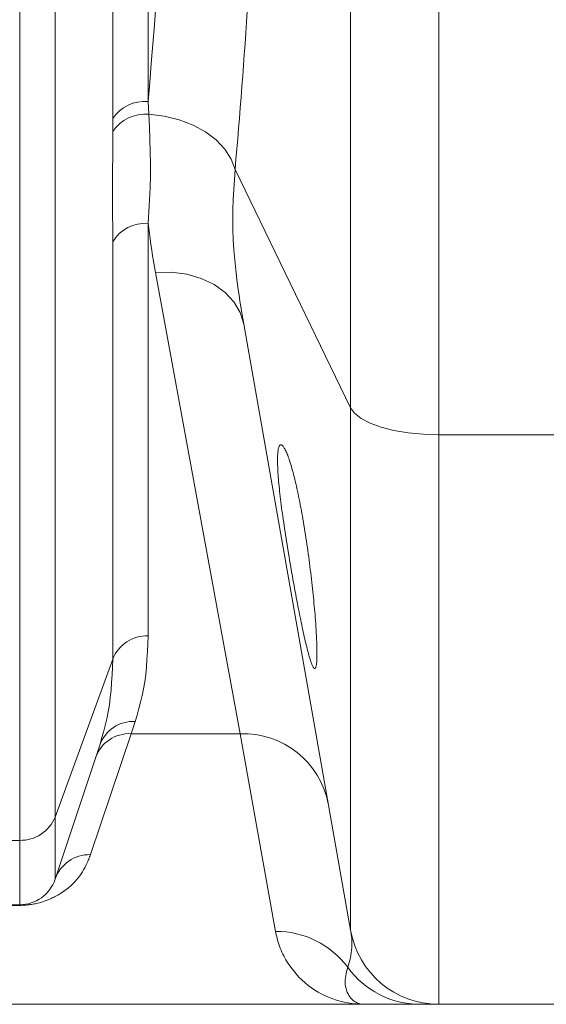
# Model space of a CAD drawing. Extents: x 193 to 943, y 26 to 526.
# Tile 194 of 207: x 404.91 to 406.68, y 88.03 to 91.33. Entities that reach past the tile are written whole.
import ezdxf

# ---------------------------------------------------------------- set-up
doc = ezdxf.new("R2010")
doc.units = 0
doc.layers.get('0').update_dxf_attribs({"lineweight": 25})
doc.layers.add('KG4_HLS_SYA', color=7, linetype='Continuous', lineweight=25)

# ---------------------------------------------------------------- blocks, each defined once
blk = doc.blocks.new('Kreis-A069HWJC7N', base_point=(406.0225, 88.029))
at = {"color": 0, "lineweight": -2}
blk.add_ellipse((406.3179, 88.329), major_axis=(-0.2954, -0.0521), ratio=1, start_param=0, end_param=1.396263, dxfattribs=at)
blk = doc.blocks.new('Spline-A069HWJS7N', base_point=(405.7776, 89.154))
at = {"color": 0, "lineweight": -2}
for p, q in [((405.7781, 89.872), (405.7784, 89.876)), ((405.7784, 89.876), (405.7788, 89.8798)), ((405.7788, 89.8798), (405.7792, 89.8834)), ((405.7792, 89.8834), (405.7797, 89.8866)), ((405.7797, 89.8866), (405.7802, 89.8897)), ((405.7802, 89.8897), (405.7808, 89.8924)), ((405.7808, 89.8924), (405.7815, 89.8948)), ((405.7815, 89.8948), (405.7822, 89.8969)), ((405.7822, 89.8969), (405.783, 89.8987)), ((405.783, 89.8987), (405.7838, 89.9003)), ((405.7838, 89.9003), (405.7847, 89.9016)), ((405.7847, 89.9016), (405.7851, 89.9021)), ((405.7851, 89.9021), (405.7856, 89.9026)), ((405.7856, 89.9026), (405.7861, 89.903)), ((405.7861, 89.903), (405.7866, 89.9033)), ((405.7866, 89.9033), (405.7869, 89.9035)), ((405.7869, 89.9035), (405.7873, 89.9036)), ((405.7873, 89.9036), (405.7876, 89.9038)), ((405.7876, 89.9038), (405.788, 89.9039)), ((405.788, 89.9039), (405.7883, 89.9039)), ((405.7883, 89.9039), (405.7887, 89.904)), ((405.7887, 89.904), (405.7891, 89.904)), ((405.7891, 89.904), (405.7895, 89.9039)), ((405.7895, 89.9039), (405.7898, 89.9038)), ((405.7898, 89.9038), (405.7902, 89.9038)), ((405.7902, 89.9038), (405.7906, 89.9036)), ((405.7906, 89.9036), (405.791, 89.9035)), ((405.791, 89.9035), (405.7914, 89.9033)), ((405.7914, 89.9033), (405.7919, 89.903)), ((405.7919, 89.903), (405.7923, 89.9028)), ((405.7923, 89.9028), (405.7929, 89.9023)), ((405.7929, 89.9023), (405.7936, 89.9018)), ((405.7936, 89.9018), (405.7942, 89.9012)), ((405.7942, 89.9012), (405.7949, 89.9006)), ((405.7949, 89.9006), (405.7962, 89.8991)), ((405.7962, 89.8991), (405.7976, 89.8973)), ((405.7976, 89.8973), (405.799, 89.8952)), ((405.799, 89.8952), (405.8004, 89.8929)), ((405.8004, 89.8929), (405.8019, 89.8903)), ((405.8019, 89.8903), (405.8035, 89.8873)), ((405.8035, 89.8873), (405.8051, 89.8841)), ((405.8051, 89.8841), (405.8067, 89.8806)), ((405.8067, 89.8806), (405.8083, 89.8768)), ((405.8083, 89.8768), (405.81, 89.8728)), ((405.81, 89.8728), (405.8117, 89.8685)), ((405.7776, 89.8585), (405.7777, 89.8633)), ((405.7776, 89.8535), (405.7776, 89.8585)), ((405.7776, 89.8483), (405.7776, 89.8535)), ((405.7777, 89.8426), (405.7776, 89.8483)), ((405.7777, 89.8633), (405.7779, 89.8677)), ((405.7778, 89.8366), (405.7777, 89.8426)), ((405.7779, 89.8677), (405.7781, 89.872)), ((405.8117, 89.8685), (405.8134, 89.8639)), ((405.8134, 89.8639), (405.8151, 89.8591)), ((405.8151, 89.8591), (405.8168, 89.854)), ((405.8168, 89.854), (405.8186, 89.8487)), ((405.8186, 89.8487), (405.8204, 89.8432)), ((405.8204, 89.8432), (405.8221, 89.8374)), ((405.7781, 89.8304), (405.7778, 89.8366)), ((405.7783, 89.8239), (405.7781, 89.8304)), ((405.7787, 89.8172), (405.7783, 89.8239)), ((405.7791, 89.8102), (405.7787, 89.8172)), ((405.7796, 89.8033), (405.7791, 89.8102)), ((405.8221, 89.8374), (405.824, 89.8312)), ((405.824, 89.8312), (405.8258, 89.8247)), ((405.8258, 89.8247), (405.8277, 89.818)), ((405.8277, 89.818), (405.8296, 89.8111)), ((405.8296, 89.8111), (405.8314, 89.804)), ((405.7801, 89.7961), (405.7796, 89.8033)), ((405.7807, 89.7887), (405.7801, 89.7961)), ((405.7814, 89.7812), (405.7807, 89.7887)), ((405.7821, 89.7734), (405.7814, 89.7812)), ((405.7829, 89.7655), (405.7821, 89.7734)), ((405.8314, 89.804), (405.8333, 89.7966)), ((405.8333, 89.7966), (405.8352, 89.7891)), ((405.8352, 89.7891), (405.837, 89.7814)), ((405.837, 89.7814), (405.8389, 89.7736)), ((405.8389, 89.7736), (405.8407, 89.7655)), ((405.7838, 89.7569), (405.7829, 89.7655)), ((405.7847, 89.7482), (405.7838, 89.7569)), ((405.7857, 89.7393), (405.7847, 89.7482)), ((405.8407, 89.7655), (405.8426, 89.7572)), ((405.8426, 89.7572), (405.8444, 89.7488)), ((405.8444, 89.7488), (405.8463, 89.7399)), ((405.7867, 89.7302), (405.7857, 89.7393)), ((405.7878, 89.721), (405.7867, 89.7302)), ((405.789, 89.7116), (405.7878, 89.721)), ((405.7901, 89.7023), (405.789, 89.7116)), ((405.8463, 89.7399), (405.8482, 89.7309)), ((405.8482, 89.7309), (405.8501, 89.7217)), ((405.8501, 89.7217), (405.8519, 89.7123)), ((405.8519, 89.7123), (405.8538, 89.7028)), ((405.7914, 89.693), (405.7901, 89.7023)), ((405.7926, 89.6834), (405.7914, 89.693)), ((405.7939, 89.6738), (405.7926, 89.6834)), ((405.8538, 89.7028), (405.8556, 89.6931)), ((405.8556, 89.6931), (405.8574, 89.6836)), ((405.8574, 89.6836), (405.8592, 89.6739)), ((405.7953, 89.6641), (405.7939, 89.6738)), ((405.7967, 89.6542), (405.7953, 89.6641)), ((405.7982, 89.6439), (405.7967, 89.6542)), ((405.7997, 89.6334), (405.7982, 89.6439)), ((405.8592, 89.6739), (405.8609, 89.6641)), ((405.8609, 89.6641), (405.8627, 89.6542)), ((405.8627, 89.6542), (405.8644, 89.6442)), ((405.8644, 89.6442), (405.8661, 89.6341)), ((405.8013, 89.6229), (405.7997, 89.6334)), ((405.8029, 89.6123), (405.8013, 89.6229)), ((405.8045, 89.6017), (405.8029, 89.6123)), ((405.8661, 89.6341), (405.8678, 89.6236)), ((405.8678, 89.6236), (405.8695, 89.613)), ((405.8695, 89.613), (405.8712, 89.6024)), ((405.8062, 89.591), (405.8045, 89.6017)), ((405.8078, 89.5805), (405.8062, 89.591)), ((405.8095, 89.57), (405.8078, 89.5805)), ((405.8712, 89.6024), (405.8728, 89.5916)), ((405.8728, 89.5916), (405.8745, 89.5809)), ((405.8745, 89.5809), (405.8761, 89.57)), ((405.8112, 89.5595), (405.8095, 89.57)), ((405.8129, 89.549), (405.8112, 89.5595)), ((405.8146, 89.5384), (405.8129, 89.549)), ((405.8761, 89.57), (405.8776, 89.5596)), ((405.8776, 89.5596), (405.8791, 89.5491)), ((405.8791, 89.5491), (405.8805, 89.5386)), ((405.8164, 89.5279), (405.8146, 89.5384)), ((405.8182, 89.517), (405.8164, 89.5279)), ((405.82, 89.5062), (405.8182, 89.517)), ((405.8805, 89.5386), (405.882, 89.528)), ((405.882, 89.528), (405.8834, 89.5175)), ((405.8834, 89.5175), (405.8848, 89.507)), ((405.8219, 89.4954), (405.82, 89.5062)), ((405.8238, 89.4846), (405.8219, 89.4954)), ((405.8256, 89.4738), (405.8238, 89.4846)), ((405.8848, 89.507), (405.8862, 89.4961)), ((405.8862, 89.4961), (405.8875, 89.4853)), ((405.8875, 89.4853), (405.8888, 89.4746)), ((405.8275, 89.4631), (405.8256, 89.4738)), ((405.8294, 89.4528), (405.8275, 89.4631)), ((405.8312, 89.4425), (405.8294, 89.4528)), ((405.8888, 89.4746), (405.8901, 89.4638)), ((405.8901, 89.4638), (405.8914, 89.4531)), ((405.8914, 89.4531), (405.8926, 89.4425)), ((405.8331, 89.4323), (405.8312, 89.4425)), ((405.8349, 89.4222), (405.8331, 89.4323)), ((405.8368, 89.4121), (405.8349, 89.4222)), ((405.8386, 89.4022), (405.8368, 89.4121)), ((405.8926, 89.4425), (405.8937, 89.4324)), ((405.8937, 89.4324), (405.8948, 89.4224)), ((405.8948, 89.4224), (405.8959, 89.4124)), ((405.8959, 89.4124), (405.8969, 89.4025)), ((405.8405, 89.3921), (405.8386, 89.4022)), ((405.8424, 89.3822), (405.8405, 89.3921)), ((405.8443, 89.3723), (405.8424, 89.3822)), ((405.8969, 89.4025), (405.8979, 89.3927)), ((405.8979, 89.3927), (405.8988, 89.383)), ((405.8988, 89.383), (405.8998, 89.3731)), ((405.8462, 89.3626), (405.8443, 89.3723)), ((405.8481, 89.3531), (405.8462, 89.3626)), ((405.8499, 89.3437), (405.8481, 89.3531)), ((405.8998, 89.3731), (405.9007, 89.3633)), ((405.9007, 89.3633), (405.9016, 89.3536)), ((405.9016, 89.3536), (405.9024, 89.3442)), ((405.9024, 89.3442), (405.9032, 89.3349)), ((405.8517, 89.3347), (405.8499, 89.3437)), ((405.8535, 89.3258), (405.8517, 89.3347)), ((405.8553, 89.3171), (405.8535, 89.3258)), ((405.8571, 89.3085), (405.8553, 89.3171)), ((405.9032, 89.3349), (405.9039, 89.3258)), ((405.9039, 89.3258), (405.9047, 89.3149)), ((405.9047, 89.3149), (405.9055, 89.3043)), ((405.8588, 89.3002), (405.8571, 89.3085)), ((405.8605, 89.292), (405.8588, 89.3002)), ((405.8623, 89.2838), (405.8605, 89.292)), ((405.864, 89.2759), (405.8623, 89.2838)), ((405.9055, 89.3043), (405.9062, 89.2939)), ((405.9062, 89.2939), (405.9068, 89.2837)), ((405.9068, 89.2837), (405.9074, 89.2737)), ((405.8657, 89.2681), (405.864, 89.2759)), ((405.8674, 89.2606), (405.8657, 89.2681)), ((405.8691, 89.2532), (405.8674, 89.2606)), ((405.8707, 89.2461), (405.8691, 89.2532)), ((405.8723, 89.2394), (405.8707, 89.2461)), ((405.9074, 89.2737), (405.908, 89.2637)), ((405.908, 89.2637), (405.9084, 89.2567)), ((405.9084, 89.2567), (405.9087, 89.2499)), ((405.9087, 89.2499), (405.9089, 89.2431)), ((405.8739, 89.233), (405.8723, 89.2394)), ((405.8754, 89.2267), (405.8739, 89.233)), ((405.8769, 89.2207), (405.8754, 89.2267)), ((405.8784, 89.2149), (405.8769, 89.2207)), ((405.8799, 89.2093), (405.8784, 89.2149)), ((405.9089, 89.2431), (405.9092, 89.2365)), ((405.9092, 89.2365), (405.9094, 89.23)), ((405.9094, 89.23), (405.9096, 89.2238)), ((405.9096, 89.2238), (405.9097, 89.2177)), ((405.9097, 89.2177), (405.9098, 89.2119)), ((405.8813, 89.2039), (405.8799, 89.2093)), ((405.8827, 89.1988), (405.8813, 89.2039)), ((405.8841, 89.1939), (405.8827, 89.1988)), ((405.8855, 89.1893), (405.8841, 89.1939)), ((405.8868, 89.1849), (405.8855, 89.1893)), ((405.8881, 89.1809), (405.8868, 89.1849)), ((405.8894, 89.1772), (405.8881, 89.1809)), ((405.9093, 89.183), (405.9091, 89.1792)), ((405.9095, 89.1871), (405.9093, 89.183)), ((405.9096, 89.1914), (405.9095, 89.1871)), ((405.9098, 89.1962), (405.9096, 89.1914)), ((405.9098, 89.2119), (405.9098, 89.2064)), ((405.9098, 89.2064), (405.9098, 89.2011)), ((405.9098, 89.2011), (405.9098, 89.1962)), ((405.8906, 89.1737), (405.8894, 89.1772)), ((405.8918, 89.1706), (405.8906, 89.1737)), ((405.8929, 89.1677), (405.8918, 89.1706)), ((405.894, 89.165), (405.8929, 89.1677)), ((405.8951, 89.1627), (405.894, 89.165)), ((405.8961, 89.1606), (405.8951, 89.1627)), ((405.8972, 89.1587), (405.8961, 89.1606)), ((405.8982, 89.1572), (405.8972, 89.1587)), ((405.8986, 89.1566), (405.8982, 89.1572)), ((405.8991, 89.156), (405.8986, 89.1566)), ((405.8994, 89.1556), (405.8991, 89.156)), ((405.8997, 89.1553), (405.8994, 89.1556)), ((405.9, 89.155), (405.8997, 89.1553)), ((405.9003, 89.1548), (405.9, 89.155)), ((405.9006, 89.1546), (405.9003, 89.1548)), ((405.9009, 89.1544), (405.9006, 89.1546)), ((405.9012, 89.1542), (405.9009, 89.1544)), ((405.9015, 89.1541), (405.9012, 89.1542)), ((405.9017, 89.154), (405.9015, 89.1541)), ((405.902, 89.154), (405.9017, 89.154)), ((405.9022, 89.154), (405.902, 89.154)), ((405.9025, 89.154), (405.9022, 89.154)), ((405.9027, 89.154), (405.9025, 89.154)), ((405.903, 89.1541), (405.9027, 89.154)), ((405.9032, 89.1542), (405.903, 89.1541)), ((405.9035, 89.1543), (405.9032, 89.1542)), ((405.9037, 89.1545), (405.9035, 89.1543)), ((405.9039, 89.1547), (405.9037, 89.1545)), ((405.9043, 89.155), (405.9039, 89.1547)), ((405.9046, 89.1555), (405.9043, 89.155)), ((405.9052, 89.1565), (405.9046, 89.1555)), ((405.9058, 89.1579), (405.9052, 89.1565)), ((405.9064, 89.1596), (405.9058, 89.1579)), ((405.9069, 89.1616), (405.9064, 89.1596)), ((405.9074, 89.1638), (405.9069, 89.1616)), ((405.9078, 89.1664), (405.9074, 89.1638)), ((405.9082, 89.1692), (405.9078, 89.1664)), ((405.9086, 89.1723), (405.9082, 89.1692)), ((405.9088, 89.1756), (405.9086, 89.1723)), ((405.9091, 89.1792), (405.9088, 89.1756))]:
    blk.add_line(p, q, dxfattribs=at)
blk = doc.blocks.new('Kreis-A069HWKI7N', base_point=(404.9136, 88.3625))
at = {"color": 0, "lineweight": -2}
blk.add_ellipse((404.9136, 88.4875), major_axis=(0, -0.125), ratio=1, start_param=0, end_param=1.249046, dxfattribs=at)
blk = doc.blocks.new('Spline-A069HWL07N', base_point=(406.2549, 88.029))
at = {"color": 0, "lineweight": -2}
for p, q in [((406.2549, 88.029), (406.2589, 88.029)), ((406.2589, 88.029), (406.2628, 88.029)), ((406.2628, 88.029), (406.2668, 88.029)), ((406.2668, 88.029), (406.2706, 88.029)), ((406.2706, 88.029), (406.2743, 88.029)), ((406.2743, 88.029), (406.2779, 88.029)), ((406.2779, 88.029), (406.2814, 88.029)), ((406.2814, 88.029), (406.2846, 88.029)), ((406.2846, 88.029), (406.2878, 88.029)), ((406.2878, 88.029), (406.2908, 88.029)), ((406.2908, 88.029), (406.2936, 88.029)), ((406.2936, 88.029), (406.2963, 88.029)), ((406.2963, 88.029), (406.2988, 88.029)), ((406.2988, 88.029), (406.3012, 88.029)), ((406.3012, 88.029), (406.3035, 88.029)), ((406.3035, 88.029), (406.3056, 88.029)), ((406.3056, 88.029), (406.3076, 88.029)), ((406.3076, 88.029), (406.3094, 88.029)), ((406.3094, 88.029), (406.3111, 88.029)), ((406.3111, 88.029), (406.3126, 88.029)), ((406.3126, 88.029), (406.3139, 88.029)), ((406.3139, 88.029), (406.3151, 88.029)), ((406.3151, 88.029), (406.316, 88.029)), ((406.316, 88.029), (406.3167, 88.029)), ((406.3167, 88.029), (406.317, 88.029)), ((406.317, 88.029), (406.3173, 88.029)), ((406.3173, 88.029), (406.3175, 88.029)), ((406.3175, 88.029), (406.3177, 88.029)), ((406.3177, 88.029), (406.3178, 88.029)), ((406.3178, 88.029), (406.3179, 88.029))]:
    blk.add_line(p, q, dxfattribs=at)
blk = doc.blocks.new('Spline-A069HWLK7N', base_point=(406.0662, 88.029))
at = {"color": 0, "lineweight": -2}
for p, q in [((406.0662, 88.029), (406.0662, 88.029)), ((406.0662, 88.029), (406.0663, 88.029)), ((406.0663, 88.029), (406.0663, 88.029)), ((406.0663, 88.029), (406.0664, 88.029)), ((406.0664, 88.029), (406.0664, 88.029)), ((406.0664, 88.029), (406.0664, 88.029)), ((406.0664, 88.029), (406.0665, 88.029)), ((406.0665, 88.029), (406.0665, 88.029)), ((406.0665, 88.029), (406.0665, 88.029)), ((406.0665, 88.029), (406.0665, 88.029)), ((406.0665, 88.029), (406.0665, 88.029)), ((406.0665, 88.029), (406.0665, 88.029)), ((406.0665, 88.029), (406.0666, 88.029)), ((406.0666, 88.029), (406.0667, 88.029)), ((406.0667, 88.029), (406.0668, 88.029)), ((406.0668, 88.029), (406.0668, 88.029)), ((406.0668, 88.029), (406.0669, 88.029)), ((406.0669, 88.029), (406.067, 88.029)), ((406.067, 88.029), (406.0673, 88.029)), ((406.0673, 88.029), (406.0676, 88.029)), ((406.0676, 88.029), (406.0678, 88.029)), ((406.0678, 88.029), (406.0681, 88.029)), ((406.0681, 88.029), (406.0684, 88.029)), ((406.0684, 88.029), (406.0687, 88.029)), ((406.0687, 88.029), (406.0699, 88.029)), ((406.0699, 88.029), (406.071, 88.029)), ((406.071, 88.029), (406.0722, 88.029)), ((406.0722, 88.029), (406.0733, 88.029)), ((406.0733, 88.029), (406.0745, 88.029)), ((406.0745, 88.029), (406.0756, 88.029)), ((406.0756, 88.029), (406.0803, 88.029)), ((406.0803, 88.029), (406.0849, 88.029)), ((406.0849, 88.029), (406.0895, 88.029)), ((406.0895, 88.029), (406.0942, 88.029)), ((406.0942, 88.029), (406.0989, 88.029)), ((406.0989, 88.029), (406.1036, 88.029)), ((406.1036, 88.029), (406.1143, 88.029)), ((406.1143, 88.029), (406.1252, 88.029)), ((406.1252, 88.029), (406.1364, 88.029)), ((406.1364, 88.029), (406.1478, 88.029)), ((406.1478, 88.029), (406.1596, 88.029)), ((406.1596, 88.029), (406.1717, 88.029)), ((406.1717, 88.029), (406.1776, 88.029)), ((406.1776, 88.029), (406.1836, 88.029)), ((406.1836, 88.029), (406.1898, 88.029)), ((406.1898, 88.029), (406.1962, 88.029)), ((406.1962, 88.029), (406.2027, 88.029)), ((406.2027, 88.029), (406.2096, 88.029)), ((406.2096, 88.029), (406.2167, 88.029)), ((406.2167, 88.029), (406.224, 88.029)), ((406.224, 88.029), (406.2316, 88.029)), ((406.2316, 88.029), (406.2393, 88.029)), ((406.2393, 88.029), (406.247, 88.029)), ((406.247, 88.029), (406.2549, 88.029))]:
    blk.add_line(p, q, dxfattribs=at)
blk = doc.blocks.new('Polylinie-A069HYI87N', base_point=(406.0225, 89.9376))
at = {"color": 0, "lineweight": -2}
for p, q in [((406.036, 90.0094), (406.0225, 90.0277)), ((406.0581, 89.9921), (406.036, 90.0094)), ((406.0881, 89.9765), (406.0581, 89.9921)), ((406.1251, 89.9631), (406.0881, 89.9765)), ((406.1679, 89.9522), (406.1251, 89.9631)), ((406.2153, 89.9441), (406.1679, 89.9522)), ((406.2658, 89.9392), (406.2153, 89.9441)), ((406.3179, 89.9376), (406.2658, 89.9392))]:
    blk.add_line(p, q, dxfattribs=at)
blk = doc.blocks.new('Spline-A069HYQO7N', base_point=(405.6354, 90.8265))
at = {"color": 0, "lineweight": -2}
for p, q in [((405.7572, 93.9917), (405.7573, 94.0448)), ((405.7571, 93.9385), (405.7572, 93.9917)), ((405.7569, 93.8855), (405.7571, 93.9385)), ((405.7568, 93.8325), (405.7569, 93.8855)), ((405.7566, 93.7795), (405.7568, 93.8325)), ((405.7563, 93.7268), (405.7566, 93.7795)), ((405.756, 93.6742), (405.7563, 93.7268)), ((405.7556, 93.6218), (405.756, 93.6742)), ((405.7551, 93.5696), (405.7556, 93.6218)), ((405.7546, 93.5174), (405.7551, 93.5696)), ((405.754, 93.4655), (405.7546, 93.5174)), ((405.7534, 93.4136), (405.754, 93.4655)), ((405.7527, 93.3625), (405.7534, 93.4136)), ((405.752, 93.3114), (405.7527, 93.3625)), ((405.7512, 93.2606), (405.752, 93.3114)), ((405.7504, 93.2098), (405.7512, 93.2606)), ((405.7495, 93.1592), (405.7504, 93.2098)), ((405.7485, 93.1088), (405.7495, 93.1592)), ((405.7476, 93.0584), (405.7485, 93.1088)), ((405.7465, 93.0083), (405.7476, 93.0584)), ((405.7454, 92.9583), (405.7465, 93.0083)), ((405.7443, 92.9085), (405.7454, 92.9583)), ((405.7431, 92.8588), (405.7443, 92.9085)), ((405.7418, 92.8093), (405.7431, 92.8588)), ((405.7405, 92.7606), (405.7418, 92.8093)), ((405.7392, 92.712), (405.7405, 92.7606)), ((405.7378, 92.6637), (405.7392, 92.712)), ((405.7364, 92.6155), (405.7378, 92.6637)), ((405.7349, 92.5674), (405.7364, 92.6155)), ((405.7333, 92.5196), (405.7349, 92.5674)), ((405.7317, 92.4719), (405.7333, 92.5196)), ((405.7301, 92.4244), (405.7317, 92.4719)), ((405.7284, 92.3771), (405.7301, 92.4244)), ((405.7267, 92.3299), (405.7284, 92.3771)), ((405.7249, 92.283), (405.7267, 92.3299)), ((405.723, 92.2362), (405.7249, 92.283)), ((405.7211, 92.19), (405.723, 92.2362)), ((405.7192, 92.1441), (405.7211, 92.19)), ((405.7172, 92.0983), (405.7192, 92.1441)), ((405.7152, 92.0528), (405.7172, 92.0983)), ((405.7131, 92.0074), (405.7152, 92.0528)), ((405.711, 91.9622), (405.7131, 92.0074)), ((405.7088, 91.9172), (405.711, 91.9622)), ((405.7066, 91.8724), (405.7088, 91.9172)), ((405.7043, 91.8278), (405.7066, 91.8724)), ((405.702, 91.7835), (405.7043, 91.8278)), ((405.6996, 91.7393), (405.702, 91.7835)), ((405.6972, 91.6953), (405.6996, 91.7393)), ((405.695, 91.657), (405.6972, 91.6953)), ((405.6929, 91.6189), (405.695, 91.657)), ((405.6906, 91.5809), (405.6929, 91.6189)), ((405.6883, 91.5431), (405.6906, 91.5809)), ((405.686, 91.5055), (405.6883, 91.5431)), ((405.6837, 91.468), (405.686, 91.5055)), ((405.6813, 91.4309), (405.6837, 91.468)), ((405.6789, 91.3939), (405.6813, 91.4309)), ((405.6764, 91.357), (405.6789, 91.3939)), ((405.674, 91.3204), (405.6764, 91.357)), ((405.6714, 91.2839), (405.674, 91.3204)), ((405.6689, 91.2475), (405.6714, 91.2839)), ((405.6663, 91.2114), (405.6689, 91.2475)), ((405.6637, 91.1754), (405.6663, 91.2114)), ((405.661, 91.1396), (405.6637, 91.1754)), ((405.6583, 91.1039), (405.661, 91.1396)), ((405.6555, 91.0685), (405.6583, 91.1039)), ((405.6528, 91.0334), (405.6555, 91.0685)), ((405.6499, 90.9985), (405.6528, 91.0334)), ((405.6471, 90.9639), (405.6499, 90.9985)), ((405.6442, 90.9294), (405.6471, 90.9639)), ((405.6413, 90.895), (405.6442, 90.9294)), ((405.6383, 90.8607), (405.6413, 90.895)), ((405.6354, 90.8265), (405.6383, 90.8607))]:
    blk.add_line(p, q, dxfattribs=at)
blk = doc.blocks.new('Kreis-A069HZ687N', base_point=(404.9136, 88.5784))
at = {"color": 0, "lineweight": -2}
blk.add_ellipse((404.9167, 88.7029), major_axis=(-0.0031, -0.1245), ratio=1, start_param=0, end_param=1.213686, dxfattribs=at)
blk = doc.blocks.new('Spline-A069HZ6S7N', base_point=(405.6277, 90.3081))
at = {"color": 0, "lineweight": -2}
for p, q in [((405.6332, 90.7929), (405.6354, 90.8265)), ((405.6312, 90.7593), (405.6332, 90.7929)), ((405.6295, 90.7257), (405.6312, 90.7593)), ((405.6283, 90.692), (405.6295, 90.7257)), ((405.6277, 90.6583), (405.6283, 90.692)), ((405.628, 90.6246), (405.6277, 90.6583)), ((405.6291, 90.591), (405.628, 90.6246)), ((405.6312, 90.5574), (405.6291, 90.591)), ((405.634, 90.5239), (405.6312, 90.5574)), ((405.6374, 90.4905), (405.634, 90.5239)), ((405.6414, 90.4573), (405.6374, 90.4905)), ((405.6459, 90.4243), (405.6414, 90.4573)), ((405.6488, 90.4047), (405.6459, 90.4243)), ((405.6518, 90.3853), (405.6488, 90.4047)), ((405.6548, 90.3659), (405.6518, 90.3853)), ((405.658, 90.3466), (405.6548, 90.3659)), ((405.6611, 90.3273), (405.658, 90.3466)), ((405.6643, 90.3081), (405.6611, 90.3273))]:
    blk.add_line(p, q, dxfattribs=at)
blk = doc.blocks.new('Spline-A069HZ6W7N', base_point=(405.2251, 90.5836))
at = {"color": 0, "lineweight": -2}
for p, q in [((405.2252, 90.9533), (405.2252, 90.9112)), ((405.2252, 90.9112), (405.2252, 90.8691)), ((405.2252, 90.8691), (405.2251, 90.8272)), ((405.2251, 90.8272), (405.2251, 90.7856)), ((405.2251, 90.7856), (405.2251, 90.7443)), ((405.2251, 90.7443), (405.2251, 90.7035)), ((405.2251, 90.7035), (405.2251, 90.6833)), ((405.2251, 90.6833), (405.2251, 90.6632)), ((405.2251, 90.6632), (405.2252, 90.6432)), ((405.2252, 90.6432), (405.2252, 90.6233)), ((405.2252, 90.6233), (405.2252, 90.6034)), ((405.2252, 90.6034), (405.2252, 90.5836))]:
    blk.add_line(p, q, dxfattribs=at)
blk = doc.blocks.new('Spline-A069HZ7A7N', base_point=(405.3438, 91.0543))
at = {"color": 0, "lineweight": -2}
for p, q in [((405.4618, 94.1111), (405.4617, 94.0618)), ((405.4617, 94.0618), (405.4616, 94.0124)), ((405.4616, 94.0124), (405.4615, 93.9632)), ((405.4615, 93.9632), (405.4614, 93.914)), ((405.4614, 93.914), (405.4612, 93.8648)), ((405.4612, 93.8648), (405.4609, 93.8158)), ((405.4609, 93.8158), (405.4606, 93.7669)), ((405.4606, 93.7669), (405.4602, 93.7182)), ((405.4602, 93.7182), (405.4598, 93.6696)), ((405.4598, 93.6696), (405.4593, 93.6211)), ((405.4593, 93.6211), (405.4588, 93.5727)), ((405.4588, 93.5727), (405.4582, 93.5244)), ((405.4582, 93.5244), (405.4575, 93.4759)), ((405.4575, 93.4759), (405.4569, 93.4276)), ((405.4569, 93.4276), (405.4561, 93.3794)), ((405.4561, 93.3794), (405.4553, 93.3313)), ((405.4553, 93.3313), (405.4545, 93.2833)), ((405.4545, 93.2833), (405.4536, 93.2354)), ((405.4536, 93.2354), (405.4527, 93.1877)), ((405.4527, 93.1877), (405.4517, 93.1402)), ((405.4517, 93.1402), (405.4506, 93.0928)), ((405.4506, 93.0928), (405.4495, 93.0455)), ((405.4495, 93.0455), (405.4484, 92.9984)), ((405.4484, 92.9984), (405.4472, 92.9514)), ((405.4472, 92.9514), (405.4459, 92.9036)), ((405.4459, 92.9036), (405.4446, 92.8559)), ((405.4446, 92.8559), (405.4432, 92.8084)), ((405.4432, 92.8084), (405.4418, 92.761)), ((405.4418, 92.761), (405.4403, 92.7139)), ((405.4403, 92.7139), (405.4387, 92.6668)), ((405.4387, 92.6668), (405.4371, 92.62)), ((405.4371, 92.62), (405.4355, 92.5733)), ((405.4355, 92.5733), (405.4338, 92.5268)), ((405.4338, 92.5268), (405.432, 92.4805)), ((405.432, 92.4805), (405.4302, 92.4344)), ((405.4302, 92.4344), (405.4284, 92.3885)), ((405.4284, 92.3885), (405.4264, 92.3424)), ((405.4264, 92.3424), (405.4245, 92.2965)), ((405.4245, 92.2965), (405.4224, 92.2508)), ((405.4224, 92.2508), (405.4204, 92.2052)), ((405.4204, 92.2052), (405.4182, 92.1599)), ((405.4182, 92.1599), (405.416, 92.1148)), ((405.416, 92.1148), (405.4138, 92.0699)), ((405.4138, 92.0699), (405.4115, 92.0253)), ((405.4115, 92.0253), (405.4091, 91.9808)), ((405.4091, 91.9808), (405.4067, 91.9365)), ((405.4067, 91.9365), (405.4043, 91.8924)), ((405.4043, 91.8924), (405.4018, 91.8485)), ((405.4018, 91.8485), (405.3977, 91.7792)), ((405.3977, 91.7792), (405.3935, 91.7104)), ((405.3935, 91.7104), (405.3891, 91.6421)), ((405.3891, 91.6421), (405.3847, 91.5746)), ((405.3847, 91.5746), (405.38, 91.5077)), ((405.38, 91.5077), (405.3752, 91.4415)), ((405.3752, 91.4415), (405.3702, 91.3757)), ((405.3702, 91.3757), (405.3651, 91.3107)), ((405.3651, 91.3107), (405.3599, 91.2461)), ((405.3599, 91.2461), (405.3546, 91.1819)), ((405.3546, 91.1819), (405.3492, 91.118)), ((405.3492, 91.118), (405.3438, 91.0542))]:
    blk.add_line(p, q, dxfattribs=at)
blk = doc.blocks.new('Polylinie-A069HZ7C7N', base_point=(405.3466, 90.8265))
at = {"color": 0, "lineweight": -2}
for p, q in [((405.3981, 91.005), (405.3465, 91.0113)), ((405.4478, 90.9928), (405.3981, 91.005)), ((405.4944, 90.9751), (405.4478, 90.9928)), ((405.5363, 90.9523), (405.4944, 90.9751)), ((405.5723, 90.9252), (405.5363, 90.9523)), ((405.6014, 90.8946), (405.5723, 90.9252)), ((405.6226, 90.8613), (405.6014, 90.8946)), ((405.6354, 90.8265), (405.6226, 90.8613))]:
    blk.add_line(p, q, dxfattribs=at)
blk = doc.blocks.new('Kreis-A069HZAE7N', base_point=(405.2252, 90.9966))
at = {"color": 0, "lineweight": -2}
blk.add_ellipse((405.3338, 90.9242), major_axis=(0.0101, 0.1301), ratio=1, start_param=0, end_param=1.059728, dxfattribs=at)
blk = doc.blocks.new('Polylinie-A069HZH07N', base_point=(405.3689, 90.3081))
at = {"color": 0, "lineweight": -2}
for p, q in [((405.4222, 90.4818), (405.3689, 90.4813)), ((405.4739, 90.475), (405.4222, 90.4818)), ((405.5221, 90.461), (405.4739, 90.475)), ((405.5654, 90.4405), (405.5221, 90.461)), ((405.6023, 90.414), (405.5654, 90.4405)), ((405.6317, 90.3824), (405.6023, 90.414)), ((405.6526, 90.3467), (405.6317, 90.3824)), ((405.6643, 90.3081), (405.6526, 90.3467))]:
    blk.add_line(p, q, dxfattribs=at)
blk = doc.blocks.new('Spline-A069HZH27N', base_point=(405.3438, 90.6459))
at = {"color": 0, "lineweight": -2}
for p, q in [((405.3482, 90.9696), (405.3465, 91.0113)), ((405.3498, 90.9281), (405.3482, 90.9696)), ((405.3509, 90.8867), (405.3498, 90.9281)), ((405.3516, 90.8456), (405.3509, 90.8867)), ((405.3516, 90.8048), (405.3516, 90.8456)), ((405.3508, 90.7645), (405.3516, 90.8048)), ((405.35, 90.7445), (405.3508, 90.7645)), ((405.349, 90.7247), (405.35, 90.7445)), ((405.3466, 90.6852), (405.3479, 90.7049)), ((405.3479, 90.7049), (405.349, 90.7247)), ((405.3438, 90.6459), (405.3452, 90.6655)), ((405.3452, 90.6655), (405.3466, 90.6852))]:
    blk.add_line(p, q, dxfattribs=at)
blk = doc.blocks.new('Spline-A069HZH47N', base_point=(405.3438, 90.4813))
at = {"color": 0, "lineweight": -2}
for p, q in [((405.3438, 90.6459), (405.3449, 90.6372)), ((405.3449, 90.6372), (405.346, 90.6286)), ((405.346, 90.6286), (405.3471, 90.6199)), ((405.3471, 90.6199), (405.3482, 90.6113)), ((405.3482, 90.6113), (405.3493, 90.6027)), ((405.3493, 90.6027), (405.3505, 90.594)), ((405.3505, 90.594), (405.3533, 90.5751)), ((405.3533, 90.5751), (405.3562, 90.5562)), ((405.3562, 90.5562), (405.3592, 90.5374)), ((405.3592, 90.5374), (405.3624, 90.5187)), ((405.3624, 90.5187), (405.3656, 90.5)), ((405.3656, 90.5), (405.3689, 90.4813))]:
    blk.add_line(p, q, dxfattribs=at)
blk = doc.blocks.new('Kreis-A069HZHA7N', base_point=(405.2252, 90.9533))
at = {"color": 0, "lineweight": -2}
blk.add_ellipse((405.3345, 90.8807), major_axis=(0.0121, 0.1306), ratio=1, start_param=0, end_param=1.076447, dxfattribs=at)
blk = doc.blocks.new('Kreis-A069HZHI7N', base_point=(405.2252, 90.5836))
at = {"color": 0, "lineweight": -2}
blk.add_ellipse((405.3352, 90.5184), major_axis=(0.0086, 0.1275), ratio=1, start_param=0, end_param=1.103259, dxfattribs=at)
blk = doc.blocks.new('Kreis-A069HZI47N', base_point=(405.2252, 89.1855))
at = {"color": 0, "lineweight": -2}
blk.add_ellipse((405.3408, 89.1392), major_axis=(0.0031, 0.1245), ratio=1, start_param=0, end_param=1.213686, dxfattribs=at)
blk = doc.blocks.new('Kreis-A069HZIC7N', base_point=(405.6523, 88.7007))
at = {"color": 0, "lineweight": -2}
blk.add_ellipse((405.6622, 88.645), major_axis=(0.2856, 0.0557), ratio=1, start_param=0, end_param=1.412081, dxfattribs=at)
blk = doc.blocks.new('Spline-A069HZIM7N', base_point=(405.3006, 88.977))
at = {"color": 0, "lineweight": -2}
for p, q in [((405.3428, 89.2371), (405.3438, 89.2636)), ((405.3416, 89.2108), (405.3428, 89.2371)), ((405.3383, 89.1591), (405.3402, 89.1847)), ((405.3402, 89.1847), (405.3416, 89.2108)), ((405.3358, 89.134), (405.3383, 89.1591)), ((405.3326, 89.1097), (405.3358, 89.134)), ((405.3239, 89.0635), (405.3286, 89.0862)), ((405.3286, 89.0862), (405.3326, 89.1097)), ((405.3186, 89.0414), (405.3239, 89.0635)), ((405.3068, 88.9982), (405.3129, 89.0197)), ((405.3129, 89.0197), (405.3186, 89.0414)), ((405.3006, 88.977), (405.3068, 88.9982))]:
    blk.add_line(p, q, dxfattribs=at)
blk = doc.blocks.new('Spline-A069HZKG7N', base_point=(405.1821, 88.8975))
at = {"color": 0, "lineweight": -2}
for p, q in [((405.2252, 89.1855), (405.2242, 89.1592)), ((405.2242, 89.1592), (405.2231, 89.133)), ((405.2231, 89.133), (405.2216, 89.1071)), ((405.2198, 89.0816), (405.2173, 89.0566)), ((405.2216, 89.1071), (405.2198, 89.0816)), ((405.2173, 89.0566), (405.2142, 89.0323)), ((405.2142, 89.0323), (405.2101, 89.0086)), ((405.2054, 88.9856), (405.2001, 88.9631)), ((405.2101, 89.0086), (405.2054, 88.9856)), ((405.2001, 88.9631), (405.1943, 88.941)), ((405.1883, 88.9192), (405.1821, 88.8975)), ((405.1943, 88.941), (405.1883, 88.9192))]:
    blk.add_line(p, q, dxfattribs=at)
blk = doc.blocks.new('Kreis-A069HZKU7N', base_point=(405.1821, 88.8975))
at = {"color": 0, "lineweight": -2}
blk.add_ellipse((405.2946, 88.8578), major_axis=(0.0061, 0.1191), ratio=1, start_param=0, end_param=1.28263, dxfattribs=at)
blk = doc.blocks.new('Kreis-A069HZLO7N', base_point=(405.1681, 88.8557))
at = {"color": 0, "lineweight": -2}
blk.add_ellipse((405.2813, 88.816), major_axis=(0.0054, 0.1198), ratio=1, start_param=0, end_param=1.278976, dxfattribs=at)
blk = doc.blocks.new('Kreis-A069HZM67N', base_point=(405.7708, 88.1529))
at = {"color": 0, "lineweight": -2}
blk.add_ellipse((405.7726, 87.9738), major_axis=(0.2402, 0.1791), ratio=1, start_param=0, end_param=0.936247, dxfattribs=at)
blk = doc.blocks.new('Spline-A069HZM87N', base_point=(406.0128, 88.1529))
at = {"color": 0, "lineweight": -2}
for p, q in [((406.0225, 88.2769), (406.023, 88.2738)), ((406.023, 88.2738), (406.0234, 88.2707)), ((406.0234, 88.2707), (406.0239, 88.2677)), ((406.0239, 88.2677), (406.0243, 88.2647)), ((406.0243, 88.2647), (406.0247, 88.2616)), ((406.0247, 88.2616), (406.0251, 88.2586)), ((406.0251, 88.2586), (406.0261, 88.2486)), ((406.0261, 88.2486), (406.0267, 88.2387)), ((406.0268, 88.2291), (406.0266, 88.2198)), ((406.0267, 88.2387), (406.0268, 88.2291)), ((406.0235, 88.1933), (406.0217, 88.1849)), ((406.0249, 88.2019), (406.0235, 88.1933)), ((406.0259, 88.2107), (406.0249, 88.2019)), ((406.0266, 88.2198), (406.0259, 88.2107)), ((406.0152, 88.1608), (406.0128, 88.1529)), ((406.0175, 88.1687), (406.0152, 88.1608)), ((406.0197, 88.1768), (406.0175, 88.1687)), ((406.0217, 88.1849), (406.0197, 88.1768))]:
    blk.add_line(p, q, dxfattribs=at)
blk = doc.blocks.new('Kreis-A069HZMS7N', base_point=(405.0322, 88.4479))
at = {"color": 0, "lineweight": -2}
blk.add_ellipse((405.1477, 88.4084), major_axis=(0.0031, 0.1221), ratio=1, start_param=0, end_param=1.265921, dxfattribs=at)
blk = doc.blocks.new('Spline-A069HZNE7N', base_point=(405.7708, 88.029))
at = {"color": 0, "lineweight": -2}
for p, q in [((405.7708, 88.2734), (405.7724, 88.2661)), ((405.7724, 88.2661), (405.7741, 88.2587)), ((405.7741, 88.2587), (405.7759, 88.2515)), ((405.7759, 88.2515), (405.7778, 88.2443)), ((405.7778, 88.2443), (405.7798, 88.2372)), ((405.7798, 88.2372), (405.782, 88.2302)), ((405.782, 88.2302), (405.7843, 88.2233)), ((405.7843, 88.2233), (405.7869, 88.2166)), ((405.7869, 88.2166), (405.7896, 88.2101)), ((405.7896, 88.2101), (405.7924, 88.2037)), ((405.7924, 88.2037), (405.7954, 88.1973)), ((405.7954, 88.1973), (405.7986, 88.1912)), ((405.7986, 88.1912), (405.8058, 88.178)), ((405.8058, 88.178), (405.8136, 88.1654)), ((405.8136, 88.1654), (405.8218, 88.1533)), ((405.8218, 88.1533), (405.8306, 88.1418)), ((405.8306, 88.1418), (405.8397, 88.1308)), ((405.8397, 88.1308), (405.8493, 88.1204)), ((405.8493, 88.1204), (405.8593, 88.1105)), ((405.8593, 88.1105), (405.8697, 88.1013)), ((405.8697, 88.1013), (405.8803, 88.0925)), ((405.8803, 88.0925), (405.8913, 88.0844)), ((405.8913, 88.0844), (405.9026, 88.0768)), ((405.9026, 88.0768), (405.9142, 88.0698)), ((405.9142, 88.0698), (405.926, 88.0633)), ((405.926, 88.0633), (405.938, 88.0573)), ((405.938, 88.0573), (405.9502, 88.052)), ((405.9502, 88.052), (405.9626, 88.0472)), ((405.9626, 88.0472), (405.9751, 88.0429)), ((405.9751, 88.0429), (405.9878, 88.0392)), ((405.9878, 88.0392), (406.0006, 88.0361)), ((406.0006, 88.0361), (406.0135, 88.0336)), ((406.0135, 88.0336), (406.0265, 88.0316)), ((406.0265, 88.0316), (406.0395, 88.0301)), ((406.0395, 88.0301), (406.0526, 88.0293)), ((406.0526, 88.0293), (406.0657, 88.029)), ((406.0657, 88.029), (406.0658, 88.029)), ((406.0658, 88.029), (406.0658, 88.029)), ((406.0658, 88.029), (406.0659, 88.029)), ((406.0659, 88.029), (406.066, 88.029)), ((406.066, 88.029), (406.0661, 88.029)), ((406.0661, 88.029), (406.0662, 88.029))]:
    blk.add_line(p, q, dxfattribs=at)
blk = doc.blocks.new('Spline-A069HZNG7N', base_point=(404.9136, 88.3605))
at = {"color": 0, "lineweight": -2}
for p, q in [((405.1465, 88.5191), (405.1479, 88.5229)), ((405.1479, 88.5229), (405.1494, 88.5267)), ((405.1494, 88.5267), (405.1508, 88.5305)), ((405.1279, 88.4796), (405.1318, 88.4865)), ((405.1318, 88.4865), (405.1354, 88.4936)), ((405.1354, 88.4936), (405.1388, 88.5007)), ((405.1388, 88.5007), (405.1419, 88.5078)), ((405.1419, 88.5078), (405.1435, 88.5116)), ((405.1435, 88.5116), (405.145, 88.5153)), ((405.145, 88.5153), (405.1465, 88.5191)), ((405.1096, 88.4523), (405.1146, 88.459)), ((405.1146, 88.459), (405.1194, 88.4658)), ((405.1194, 88.4658), (405.1238, 88.4727)), ((405.1238, 88.4727), (405.1279, 88.4796)), ((405.0773, 88.4197), (405.0848, 88.426)), ((405.0848, 88.426), (405.0917, 88.4325)), ((405.0917, 88.4325), (405.0981, 88.439)), ((405.0981, 88.439), (405.1041, 88.4456)), ((405.1041, 88.4456), (405.1096, 88.4523)), ((405.0264, 88.3872), (405.03, 88.3891)), ((405.03, 88.3891), (405.0409, 88.395)), ((405.0409, 88.395), (405.051, 88.4011)), ((405.051, 88.4011), (405.0604, 88.4072)), ((405.0604, 88.4072), (405.0692, 88.4134)), ((405.0692, 88.4134), (405.0773, 88.4197)), ((404.9136, 88.3605), (404.9163, 88.3606)), ((404.9163, 88.3606), (404.919, 88.3606)), ((404.919, 88.3606), (404.9217, 88.3607)), ((404.9217, 88.3607), (404.9244, 88.3608)), ((404.9244, 88.3608), (404.927, 88.3609)), ((404.927, 88.3609), (404.9296, 88.361)), ((404.9296, 88.361), (404.9329, 88.3612)), ((404.9329, 88.3612), (404.9361, 88.3615)), ((404.9361, 88.3615), (404.9393, 88.3618)), ((404.9393, 88.3618), (404.9423, 88.3621)), ((404.9423, 88.3621), (404.9452, 88.3625)), ((404.9452, 88.3625), (404.9481, 88.3629)), ((404.9481, 88.3629), (404.953, 88.3636)), ((404.953, 88.3636), (404.9577, 88.3644)), ((404.9577, 88.3644), (404.9622, 88.3652)), ((404.9622, 88.3652), (404.9664, 88.3661)), ((404.9664, 88.3661), (404.9704, 88.367)), ((404.9704, 88.367), (404.9743, 88.3679)), ((404.9743, 88.3679), (404.9804, 88.3695)), ((404.9804, 88.3695), (404.9862, 88.3712)), ((404.9862, 88.3712), (404.9916, 88.3728)), ((404.9916, 88.3728), (404.9968, 88.3745)), ((404.9968, 88.3745), (405.0016, 88.3763)), ((405.0016, 88.3763), (405.0062, 88.3781)), ((405.0062, 88.3781), (405.0106, 88.3799)), ((405.0106, 88.3799), (405.0148, 88.3817)), ((405.0148, 88.3817), (405.0188, 88.3835)), ((405.0188, 88.3835), (405.0227, 88.3854)), ((405.0227, 88.3854), (405.0264, 88.3872))]:
    blk.add_line(p, q, dxfattribs=at)
blk = doc.blocks.new('Kreis-A069HZO07N', base_point=(406.0128, 88.029))
at = {"color": 0, "lineweight": -2}
blk.add_ellipse((406.255, 88.3276), major_axis=(-0.2422, -0.1747), ratio=1, start_param=0, end_param=0.945518, dxfattribs=at)
blk = doc.blocks.new('Spline-A069HZQ27N', base_point=(406.0042, 88.029))
at = {"color": 0, "lineweight": -2}
for p, q in [((406.0062, 88.1243), (406.0051, 88.1175)), ((406.0076, 88.1313), (406.0062, 88.1243)), ((406.0092, 88.1384), (406.0076, 88.1313)), ((406.011, 88.1456), (406.0092, 88.1384)), ((406.0128, 88.1529), (406.011, 88.1456)), ((406.0044, 88.111), (406.0042, 88.103)), ((406.0042, 88.103), (406.0046, 88.0954)), ((406.0051, 88.1175), (406.0044, 88.111)), ((406.0046, 88.0954), (406.0056, 88.0883)), ((406.0056, 88.0883), (406.0071, 88.0816)), ((406.0071, 88.0816), (406.0091, 88.0754)), ((406.0091, 88.0754), (406.0114, 88.0696)), ((406.0114, 88.0696), (406.014, 88.0641)), ((406.014, 88.0641), (406.0169, 88.059)), ((406.0169, 88.059), (406.02, 88.0543)), ((406.02, 88.0543), (406.0233, 88.05)), ((406.0233, 88.05), (406.0268, 88.0461)), ((406.0268, 88.0461), (406.0305, 88.0426)), ((406.0305, 88.0426), (406.0354, 88.0388)), ((406.0354, 88.0388), (406.0405, 88.0356)), ((406.0405, 88.0356), (406.0458, 88.0331)), ((406.0458, 88.0331), (406.0512, 88.0312)), ((406.0512, 88.0312), (406.0567, 88.0298)), ((406.0567, 88.0298), (406.0623, 88.0291)), ((406.0623, 88.0291), (406.0629, 88.0291)), ((406.0629, 88.0291), (406.0636, 88.029)), ((406.0636, 88.029), (406.0642, 88.029)), ((406.0642, 88.029), (406.0648, 88.029)), ((406.0648, 88.029), (406.0654, 88.029)), ((406.0654, 88.029), (406.066, 88.029)), ((406.066, 88.029), (406.0661, 88.029)), ((406.0661, 88.029), (406.0661, 88.029)), ((406.0661, 88.029), (406.0661, 88.029)), ((406.0661, 88.029), (406.0662, 88.029)), ((406.0662, 88.029), (406.0662, 88.029)), ((406.0662, 88.029), (406.0662, 88.029))]:
    blk.add_line(p, q, dxfattribs=at)

msp = doc.modelspace()

# ---------------------------------------------------------------- linework, layer by layer
at = {"layer": 'KG4_HLS_SYA', "color": 8, "linetype": 'Continuous', "lineweight": 9, "ltscale": 0.13, "true_color": 0x808080}
for p, q in [((406.3179, 89.9376), (406.3179, 116.0269)), ((406.0225, 98.257), (406.0225, 90.0277)), ((405.3438, 91.0542), (405.3438, 93.6353)), ((405.2252, 93.6071), (405.2252, 90.9966)), ((405.0322, 88.6565), (405.0322, 93.4156)), ((404.9136, 93.3873), (404.9136, 88.5784)), ((405.3465, 91.0113), (405.3438, 91.0542)), ((405.2252, 90.9966), (405.2252, 90.9533)), ((405.6354, 90.8265), (406.0225, 90.0277)), ((405.3438, 89.2636), (405.3438, 90.6459)), ((405.2252, 90.5836), (405.2252, 89.1855)), ((405.3689, 90.4813), (405.6523, 88.9358)), ((405.6643, 90.3081), (406.0225, 88.2769)), ((406.0225, 90.0277), (406.0225, 88.2769)), ((406.3179, 89.9376), (409.5645, 89.9376)), ((406.3179, 88.029), (406.3179, 89.9376)), ((405.0322, 88.6565), (405.2252, 89.1855)), ((405.2867, 88.9358), (405.3006, 88.977)), ((405.1508, 88.5305), (405.2867, 88.9358)), ((405.2867, 88.9358), (405.6523, 88.9358)), ((405.6523, 88.9358), (405.7708, 88.2734)), ((405.0322, 88.4479), (405.1821, 88.8975)), ((405.0322, 88.4479), (405.0322, 88.6565)), ((404.8438, 88.5784), (404.9136, 88.5784)), ((404.9136, 88.5784), (404.9136, 88.3625)), ((404.8438, 88.3625), (404.9136, 88.3625)), ((404.8438, 88.3605), (404.9136, 88.3605)), ((404.9136, 88.3605), (404.9136, 88.3625))]:
    msp.add_line(p, q, dxfattribs=at)
at = {"layer": 'KG4_HLS_SYA', "color": 7, "linetype": 'Continuous', "lineweight": 9, "ltscale": 0.13}
for p, q in [((406.0662, 88.029), (403.6912, 88.029)), ((406.3179, 88.029), (409.5645, 88.029))]:
    msp.add_line(p, q, dxfattribs=at)

# ---------------------------------------------------------------- block references
at = {"layer": 'KG4_HLS_SYA', "color": 8, "linetype": 'Continuous', "lineweight": 9, "ltscale": 0.13, "true_color": 0x808080}
for name, p in [('Spline-A069HZ7A7N', (405.3438, 91.0543)), ('Spline-A069HYQO7N', (405.6354, 90.8265)), ('Kreis-A069HZAE7N', (405.2252, 90.9966)), ('Kreis-A069HZHA7N', (405.2252, 90.9533)), ('Spline-A069HZH27N', (405.3438, 90.6459)), ('Polylinie-A069HZ7C7N', (405.3466, 90.8265)), ('Spline-A069HZ6W7N', (405.2251, 90.5836)), ('Spline-A069HZ6S7N', (405.6277, 90.3081)), ('Kreis-A069HZHI7N', (405.2252, 90.5836)), ('Spline-A069HZH47N', (405.3438, 90.4813)), ('Polylinie-A069HZH07N', (405.3689, 90.3081)), ('Polylinie-A069HYI87N', (406.0225, 89.9376)), ('Spline-A069HWJS7N', (405.7776, 89.154)), ('Kreis-A069HZI47N', (405.2252, 89.1855)), ('Spline-A069HZIM7N', (405.3006, 88.977)), ('Spline-A069HZKG7N', (405.1821, 88.8975)), ('Kreis-A069HZKU7N', (405.1821, 88.8975)), ('Kreis-A069HZLO7N', (405.1681, 88.8557)), ('Kreis-A069HZIC7N', (405.6523, 88.7007)), ('Kreis-A069HZ687N', (404.9136, 88.5784)), ('Spline-A069HZNG7N', (404.9136, 88.3605)), ('Kreis-A069HZMS7N', (405.0322, 88.4479)), ('Kreis-A069HWKI7N', (404.9136, 88.3625)), ('Kreis-A069HZM67N', (405.7708, 88.1529)), ('Spline-A069HZNE7N', (405.7708, 88.029)), ('Spline-A069HZM87N', (406.0128, 88.1529)), ('Kreis-A069HWJC7N', (406.0225, 88.029)), ('Spline-A069HZQ27N', (406.0042, 88.029)), ('Kreis-A069HZO07N', (406.0128, 88.029))]:
    msp.add_blockref(name, p, dxfattribs=at)
at = {"layer": 'KG4_HLS_SYA', "color": 7, "linetype": 'Continuous', "lineweight": 9, "ltscale": 0.13}
for name, p in [('Spline-A069HWLK7N', (406.0662, 88.029)), ('Spline-A069HWL07N', (406.2549, 88.029))]:
    msp.add_blockref(name, p, dxfattribs=at)

doc.saveas('drawing.dxf')
